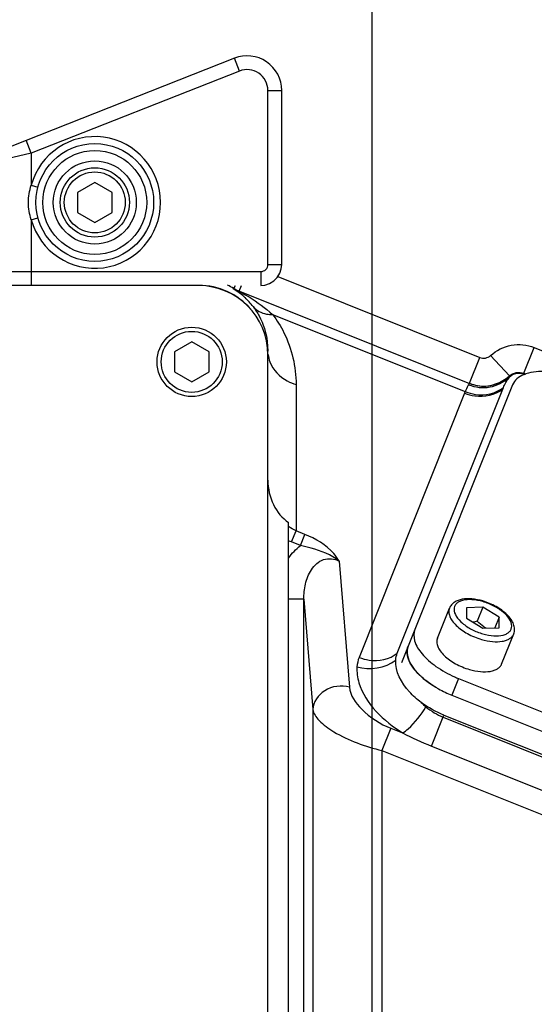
# Model space of a CAD drawing. Header units: millimetres. Extents: x 0 to 12486, y 0 to 8400.
# Tile 89 of 111: x 6385 to 6460, y 5310 to 5452. Entities that reach past the tile are written whole.
import ezdxf

# ---------------------------------------------------------------- set-up
doc = ezdxf.new("R2010")
doc.units = ezdxf.units.MM
doc.header["$LTSCALE"] = 653.4
doc.linetypes.add('CENTER', pattern=[0.6, 0.375, -0.075, 0.075, -0.075])
doc.layers.get('0').update_dxf_attribs({"linetype": 'CONTINUOUS'})
for name, color, linetype in [('03__ASM_ALL_CURVES', 7, 'CONTINUOUS'), ('1_DXF_AXIS', 7, 'CONTINUOUS'), ('304102000091DXF_CONTINUOUS_LINE', 7, 'CONTINUOUS'), ('304105000235DXF_CONTINUOUS_LINE', 7, 'CONTINUOUS'), ('304105000236DXF_CONTINUOUS_LINE', 7, 'CONTINUOUS'), ('304106000057DXF_CONTINUOUS_LINE', 7, 'CONTINUOUS'), ('304106000059DXF_CONTINUOUS_LINE', 7, 'CONTINUOUS'), ('501023000044DXF_CONTINUOUS_LINE', 7, 'CONTINUOUS'), ('501023000078DXF_CONTINUOUS_LINE', 7, 'CONTINUOUS'), ('504021000002DXF_CONTINUOUS_LINE', 7, 'CONTINUOUS'), ('DRW0004_DXF_DIMENSION', 7, 'CONTINUOUS')]:
    doc.layers.add(name, color=color, linetype=linetype)
doc.styles.get("Standard").update_dxf_attribs({"font": 'txt', "width": 0.7})
doc.dimstyles.new('DIMSTYLE_11', dxfattribs={"dimtxt": 100, "dimasz": 60, "dimexe": 1.5, "dimexo": 0, "dimgap": 1.25, "dimtad": 0, "dimtih": 1, "dimtoh": 1, "dimdsep": 46, "dimtxsty": 'Standard', "dimblk": '_FILLED', "dimblk1": '_FILLED', "dimblk2": '_FILLED', "dimcen": 0.09, "dimclrt": 5, "dimazin": 2, "dimtp": 0.5, "dimtm": 0.5, "dimtfac": 1, "dimtofl": 0, "dimtmove": 0, "dimatfit": 3, "dimldrblk": '_FILLED', "dimfxl": 0, "dimtolj": 1, "dimarcsym": 0})

# ---------------------------------------------------------------- blocks, each defined once
blk = doc.blocks.new('*D20')
at = {"layer": 'DRW0004_DXF_DIMENSION', "color": 2, "linetype": 'Continuous'}
blk.add_line((6786.31, 5314.06), (6786.31, 3726.43), dxfattribs=at)
at = {"layer": 'DRW0004_DXF_DIMENSION', "color": 5, "linetype": 'Continuous', "insert": (6661.31, 3676.43), "char_height": 100, "width": 210, "attachment_point": 3, "rotation": 90, "line_spacing_factor": 0.9}
blk.add_mtext('350', dxfattribs=at)
blk = doc.blocks.new('_FILLED')
at = {"color": 0, "linetype": 'ByBlock'}
blk.add_solid([(0, 0), (-1, 0.1167), (-1, -0.1167)], dxfattribs=at)

msp = doc.modelspace()

# ---------------------------------------------------------------- linework, layer by layer
at = {"color": 2, "linetype": 'Continuous'}
msp.add_arc((6585.31, 5588.549), 1703.38, 290, 180, dxfattribs=at)
at = {"layer": '03__ASM_ALL_CURVES', "color": 4, "linetype": 'Continuous'}
msp.add_arc((6585.31, 5588.549), 1703.38, 290, 180, dxfattribs=at)
at = {"layer": '1_DXF_AXIS', "color": 7, "linetype": 'CENTER'}
msp.add_line((6436.31, 5944.411), (6436.31, 5011.549), dxfattribs=at)
at = {"layer": '304102000091DXF_CONTINUOUS_LINE', "color": 7, "linetype": 'Continuous'}
for p, q in [((6411.31, 5413.584), (6340.071, 5413.584)), ((6416.989, 5412.831), (6450.442, 5399.45)), ((6421.222, 5405.494), (6421.31, 5404.105)), ((6458.243, 5400.798), (6458.409, 5400.731)), ((6440, 5360.51), (6455.332, 5398.838)), ((6424.31, 5283.131), (6424.31, 5379.365)), ((6446.749, 5351.592), (6517.468, 5323.304))]:
    msp.add_line(p, q, dxfattribs=at)
at = {"layer": '304102000091DXF_CONTINUOUS_LINE', "color": 9, "linetype": 'Continuous'}
for p, q in [((6416.372, 5413.151), (6416.626, 5413.584)), ((6417.184, 5412.753), (6417.516, 5413.584)), ((6422.736, 5414.841), (6451.913, 5403.17)), ((6421.977, 5409.393), (6449.822, 5398.255)), ((6458.301, 5400.911), (6459.785, 5404.622)), ((6459.785, 5404.622), (6462.867, 5403.389)), ((6450.427, 5399.456), (6451.913, 5403.17)), ((6456.199, 5400.52), (6453.487, 5403.46)), ((6458.301, 5400.911), (6458.581, 5400.798)), ((6425.381, 5399.28), (6425.379, 5378.172)), ((6456.128, 5400.276), (6456.119, 5400.215)), ((6456.132, 5400.309), (6456.128, 5400.276)), ((6449.822, 5398.255), (6434.486, 5359.917)), ((6424.737, 5376.564), (6425.381, 5378.172)), ((6426.671, 5377.656), (6425.379, 5378.172)), ((6426.027, 5376.048), (6424.737, 5376.564)), ((6426.027, 5376.048), (6426.671, 5377.656)), ((6431.601, 5373.819), (6433.086, 5355.618)), ((6426.509, 5368.299), (6424.31, 5368.299)), ((6426.509, 5368.299), (6427.805, 5352.402)), ((6426.509, 5299.252), (6426.509, 5368.299)), ((6427.805, 5352.402), (6427.805, 5299.918)), ((6444.958, 5347.115), (6446.749, 5351.592)), ((6446.624, 5351.279), (6517.468, 5322.941)), ((6439.078, 5349.685), (6437.791, 5346.469)), ((6439.078, 5349.685), (6440.759, 5349.013)), ((6444.958, 5347.115), (6515.803, 5318.777)), ((6437.791, 5346.469), (6518.227, 5314.295)), ((6437.791, 5346.469), (6437.791, 5300.097))]:
    msp.add_line(p, q, dxfattribs=at)
at = {"layer": '304102000091DXF_CONTINUOUS_LINE', "color": 7, "linetype": 'Continuous'}
for points in [[(6456.119, 5400.215), (6456.207, 5400.327), (6456.306, 5400.433)], [(6456.306, 5400.433), (6456.386, 5400.506), (6456.471, 5400.574)]]:
    msp.add_lwpolyline(points, dxfattribs=at)
at = {"layer": '304102000091DXF_CONTINUOUS_LINE', "color": 9, "linetype": 'Continuous'}
for points in [[(6456.306, 5400.433), (6456.215, 5400.357), (6456.128, 5400.276)], [(6456.471, 5400.574), (6456.295, 5400.451), (6456.132, 5400.309)], [(6424.737, 5376.564), (6424.523, 5376.654), (6424.31, 5376.751)]]:
    msp.add_lwpolyline(points, dxfattribs=at)
for centre, radius, start, end in [((6411.307, 5404.523), 10.005, 59.58826, 65.3866), ((6419.799, 5425.048), 12.381, 253.35349, 253.931), ((6419.194, 5418.342), 5.935, 240.28863, 248.19386), ((6419.408, 5418.312), 5.987, 239.53383, 246.19088), ((6410.7, 5404.052), 10.669, 46.65422, 51.45471), ((6410.774, 5404.135), 10.558, 37.20409, 46.64125), ((6425.78, 5404.128), 4.471, 186.86001, 200.71613), ((6486.363, 5380.679), 34.594, 144.21042, 144.33752)]:
    msp.add_arc(centre, radius, start, end, dxfattribs=at)
at = {"layer": '304102000091DXF_CONTINUOUS_LINE', "color": 7, "linetype": 'Continuous'}
msp.add_arc((6452.477, 5404.591), 5.529, 248.24206, 264.28218, dxfattribs=at)
for centre, major_axis, ratio, start_param, end_param in [((6411.31, 5403.582), (0, -10.002), 0.9998477, 8.5726924, 9.4247777), ((6427.31, 5385.484), (0, -7.065), 0.8492078, -1.5707963, -0.5235988)]:
    msp.add_ellipse(centre, major_axis=major_axis, ratio=ratio, start_param=start_param, end_param=end_param, dxfattribs=at)
at = {"layer": '304102000091DXF_CONTINUOUS_LINE', "color": 9, "linetype": 'Continuous'}
for points, knots in [([(6416.252, 5413.187), (6416.225, 5413.195), (6416.979, 5412.678), (6417.018, 5412.659), (6417.348, 5412.396)], [0, 0, 0, 0, 0.0644374, 1, 1, 1, 1]), ([(6416.989, 5412.831), (6416.947, 5412.848), (6417.308, 5412.65), (6417.349, 5412.628), (6417.469, 5412.562)], [0, 0, 0, 0, 0.2518088, 1, 1, 1, 1]), ([(6417.469, 5412.562), (6417.849, 5412.354), (6419.441, 5411.434), (6420.935, 5410.336), (6421.977, 5409.393)], [0, 0, 0, 0, 0.2355297, 1, 1, 1, 1]), ([(6419.183, 5410.519), (6419.645, 5409.944), (6420.674, 5409.444), (6421.691, 5409.387), (6421.977, 5409.393)], [0, 0, 0, 0, 0.7205846, 1, 1, 1, 1]), ([(6419.183, 5410.518), (6419.506, 5410.093), (6420.492, 5408.558), (6421.057, 5406.771), (6421.221, 5405.495)], [0, 0, 0, 0, 0.2933334, 1, 1, 1, 1]), ([(6421.977, 5409.393), (6422.61, 5408.57), (6424.526, 5405.509), (6425.381, 5401.839), (6425.381, 5399.28)], [0, 0, 0, 0, 0.2886716, 1, 1, 1, 1]), ([(6453.487, 5403.46), (6454.304, 5404.213), (6456.408, 5405.279), (6458.754, 5405.035), (6459.785, 5404.622)], [0, 0, 0, 0, 0.500006, 1, 1, 1, 1]), ([(6421.598, 5402.547), (6422.038, 5401.381), (6423.365, 5400.028), (6424.945, 5399.406), (6425.381, 5399.28)], [0, 0, 0, 0, 0.7333945, 1, 1, 1, 1]), ([(6458.256, 5400.848), (6458.251, 5400.841), (6458.243, 5400.825), (6458.242, 5400.807), (6458.243, 5400.798)], [0, 0, 0, 0, 0.4880134, 1, 1, 1, 1]), ([(6450.308, 5399.257), (6450.27, 5399.204), (6450.08, 5398.883), (6449.94, 5398.538), (6449.822, 5398.255)], [0, 0, 0, 0, 0.1761559, 1, 1, 1, 1]), ([(6450.308, 5399.257), (6451.267, 5398.865), (6453.436, 5398.616), (6455.391, 5399.606), (6456.132, 5400.309)], [0, 0, 0, 0, 0.5032054, 1, 1, 1, 1]), ([(6450.442, 5399.45), (6450.46, 5399.443), (6450.355, 5399.348), (6450.343, 5399.305), (6450.308, 5399.257)], [0, 0, 0, 0, 0.2462716, 1, 1, 1, 1]), ([(6456.173, 5400.476), (6456.162, 5400.459), (6456.148, 5400.402), (6456.138, 5400.346), (6456.132, 5400.309)], [0, 0, 0, 0, 0.3553533, 1, 1, 1, 1]), ([(6456.185, 5400.507), (6456.184, 5400.505), (6456.19, 5400.492), (6456.177, 5400.483), (6456.173, 5400.476)], [0, 0, 0, 0, 0.2672998, 1, 1, 1, 1]), ([(6449.733, 5398.035), (6450.199, 5397.849), (6452.025, 5397.342), (6454.145, 5397.776), (6455.247, 5398.628)], [0, 0, 0, 0, 0.2645224, 1, 1, 1, 1]), ([(6449.822, 5398.255), (6450.287, 5398.068), (6452.111, 5397.557), (6454.23, 5397.988), (6455.332, 5398.838)], [0, 0, 0, 0, 0.264667, 1, 1, 1, 1]), ([(6431.601, 5373.819), (6431.379, 5374.2), (6430.139, 5375.918), (6428.216, 5377.038), (6426.671, 5377.656)], [0, 0, 0, 0, 0.209627, 1, 1, 1, 1]), ([(6431.602, 5373.818), (6430.436, 5374.724), (6428.487, 5375.447), (6426.549, 5375.948), (6426.027, 5376.048)], [0, 0, 0, 0, 0.7353339, 1, 1, 1, 1]), ([(6426.509, 5368.299), (6426.495, 5369.037), (6426.643, 5370.533), (6427.457, 5372.638), (6429.198, 5374.347), (6430.933, 5374.175), (6431.601, 5373.818)], [0, 0, 0, 0, 0.2464872, 0.494957, 0.7470748, 1, 1, 1, 1]), ([(6434.486, 5359.917), (6434.951, 5359.731), (6436.777, 5359.224), (6438.897, 5359.658), (6440, 5360.51)], [0, 0, 0, 0, 0.2645224, 1, 1, 1, 1]), ([(6434.178, 5358.556), (6434.123, 5357.788), (6434.749, 5353.763), (6438.068, 5350.744), (6440.759, 5349.013)], [0, 0, 0, 0, 0.1938721, 1, 1, 1, 1]), ([(6433.086, 5355.618), (6431.925, 5355.923), (6429.393, 5355.67), (6427.841, 5353.469), (6427.805, 5352.401)], [0, 0, 0, 0, 0.5291973, 1, 1, 1, 1]), ([(6433.086, 5355.618), (6433.185, 5354.412), (6435.067, 5351.858), (6437.517, 5350.31), (6439.078, 5349.685)], [0, 0, 0, 0, 0.4183957, 1, 1, 1, 1]), ([(6427.805, 5352.402), (6427.886, 5351.805), (6428.845, 5350.499), (6432.099, 5348.232), (6435.373, 5347.05), (6437.791, 5346.469)], [0, 0, 0, 0, 0.1508887, 0.3766163, 1, 1, 1, 1]), ([(6440.759, 5349.013), (6441.047, 5349.182), (6442.395, 5350.234), (6443.433, 5351.625), (6444.149, 5352.787)], [0, 0, 0, 0, 0.1967754, 1, 1, 1, 1])]:
    msp.add_open_spline(points, degree=3, knots=knots, dxfattribs=at)
for points in [[(6451.913, 5403.17), (6452.408, 5402.971), (6453.095, 5403.098), (6453.487, 5403.46)], [(6458.256, 5400.848), (6457.601, 5401.11), (6456.696, 5400.949), (6456.173, 5400.476)], [(6456.185, 5400.507), (6456.71, 5400.997), (6457.634, 5401.177), (6458.301, 5400.911)], [(6452.778, 5399.064), (6454.002, 5399.13), (6455.263, 5399.654), (6456.173, 5400.476)], [(6425.379, 5378.173), (6425.001, 5378.338), (6424.641, 5378.55), (6424.31, 5378.796)], [(6424.31, 5374.238), (6424.788, 5374.918), (6425.369, 5375.54), (6426.027, 5376.048)], [(6434.486, 5359.917), (6434.313, 5359.485), (6434.211, 5359.02), (6434.178, 5358.556)], [(6434.178, 5358.556), (6435.988, 5357.995), (6438.308, 5358.336), (6439.778, 5359.532)], [(6443.456, 5353.413), (6443.677, 5353.194), (6443.908, 5352.983), (6444.149, 5352.787)], [(6444.149, 5352.787), (6444.899, 5352.178), (6445.727, 5351.638), (6446.624, 5351.279)], [(6440.759, 5349.013), (6442.135, 5348.329), (6443.532, 5347.686), (6444.958, 5347.115)]]:
    msp.add_open_spline(points, degree=3, dxfattribs=at)
at = {"layer": '304102000091DXF_CONTINUOUS_LINE', "color": 7, "linetype": 'Continuous'}
for points, knots in [([(6456.471, 5400.574), (6456.565, 5400.644), (6457.079, 5400.972), (6457.787, 5400.98), (6458.243, 5400.798)], [0, 0, 0, 0, 0.1922995, 1, 1, 1, 1]), ([(6443.456, 5353.413), (6442.841, 5353.869), (6441.033, 5355.439), (6439.66, 5357.872), (6439.778, 5359.532)], [0, 0, 0, 0, 0.314996, 1, 1, 1, 1])]:
    msp.add_open_spline(points, degree=3, knots=knots, dxfattribs=at)
for points in [[(6450.442, 5399.45), (6451.175, 5399.157), (6451.99, 5399.022), (6452.778, 5399.064)], [(6451.926, 5399.089), (6453.415, 5398.941), (6455.084, 5399.495), (6456.185, 5400.507)], [(6455.332, 5398.838), (6455.532, 5399.327), (6455.808, 5399.787), (6456.119, 5400.215)], [(6439.778, 5359.532), (6439.801, 5359.865), (6439.876, 5360.199), (6440, 5360.51)], [(6446.749, 5351.592), (6445.584, 5352.058), (6444.464, 5352.666), (6443.456, 5353.413)]]:
    msp.add_open_spline(points, degree=3, dxfattribs=at)
at = {"layer": '304105000235DXF_CONTINUOUS_LINE', "color": 7, "linetype": 'Continuous'}
for p, q in [((6411.31, 5413.549), (6340.079, 5413.549)), ((6421.31, 5284.549), (6421.31, 5403.549))]:
    msp.add_line(p, q, dxfattribs=at)
msp.add_arc((6411.31, 5403.549), 10, 0, 90, dxfattribs=at)
at = {"layer": '304105000236DXF_CONTINUOUS_LINE', "color": 7, "linetype": 'Continuous'}
for p, q in [((6456.656, 5399.248), (6441.578, 5361.553)), ((6448.857, 5356.863), (6519.421, 5328.637)), ((6447.892, 5354.451), (6518.456, 5326.225))]:
    msp.add_line(p, q, dxfattribs=at)
at = {"layer": '304105000236DXF_CONTINUOUS_LINE', "color": 9, "linetype": 'Continuous'}
msp.add_line((6448.857, 5356.863), (6447.892, 5354.451), dxfattribs=at)
at = {"layer": '304105000236DXF_CONTINUOUS_LINE', "color": 7, "linetype": 'Continuous'}
for centre, radius, start, end in [((6455.151, 5372.596), 16.946, 246.05865, 248.19803), ((6453.534, 5368.927), 15.529, 239.0808, 240.73888), ((6454.046, 5369.868), 16.601, 240.78473, 248.2412)]:
    msp.add_arc(centre, radius, start, end, dxfattribs=at)
for points, knots in [([(6461.165, 5401.14), (6460.174, 5401.169), (6458.437, 5401.067), (6456.92, 5399.908), (6456.656, 5399.248)], [0, 0, 0, 0, 0.5822804, 1, 1, 1, 1]), ([(6442.543, 5363.966), (6442.338, 5363.452), (6442.394, 5362.072), (6443.621, 5360.218), (6445.632, 5358.468), (6447.335, 5357.525), (6448.274, 5357.109)], [0, 0, 0, 0, 0.1729252, 0.3967686, 0.6791227, 1, 1, 1, 1]), ([(6445.555, 5355.605), (6444.853, 5356.025), (6443.736, 5356.815), (6442.462, 5358.138), (6441.519, 5359.568), (6441.313, 5360.889), (6441.578, 5361.553)], [0, 0, 0, 0, 0.3222649, 0.5353512, 0.7181088, 1, 1, 1, 1])]:
    msp.add_open_spline(points, degree=3, knots=knots, dxfattribs=at)
at = {"layer": '304106000057DXF_CONTINUOUS_LINE', "color": 7, "linetype": 'Continuous'}
for p, q in [((6416.478, 5446.357), (6370.577, 5428.277)), ((6423.31, 5416.584), (6423.31, 5441.705)), ((6423.243, 5415.954), (6423.31, 5416.584))]:
    msp.add_line(p, q, dxfattribs=at)
at = {"layer": '304106000057DXF_CONTINUOUS_LINE', "color": 9, "linetype": 'Continuous'}
for p, q in [((6417.211, 5444.497), (6416.478, 5446.357)), ((6417.211, 5444.497), (6387.141, 5432.652)), ((6421.31, 5441.705), (6423.31, 5441.705)), ((6421.31, 5416.584), (6421.31, 5441.705)), ((6387.141, 5432.652), (6386.408, 5434.513)), ((6387.141, 5432.652), (6382.854, 5431.639)), ((6387.141, 5432.652), (6387.141, 5428.034)), ((6387.141, 5428.034), (6388.106, 5427.773)), ((6387.141, 5423.063), (6388.106, 5423.325)), ((6387.141, 5423.063), (6387.141, 5413.584)), ((6421.31, 5416.584), (6423.31, 5416.584)), ((6387.141, 5415.584), (6420.31, 5415.584)), ((6420.31, 5415.584), (6420.31, 5413.584))]:
    msp.add_line(p, q, dxfattribs=at)
at = {"layer": '304106000057DXF_CONTINUOUS_LINE', "color": 7, "linetype": 'Continuous'}
msp.add_lwpolyline([(6420.31, 5413.584), (6420.859, 5413.635), (6421.543, 5413.849), (6422.158, 5414.22), (6422.667, 5414.728), (6423.041, 5415.341), (6423.243, 5415.954)], dxfattribs=at)
msp.add_circle((6396.31, 5425.549), 8.5, dxfattribs=at)
at = {"layer": '304106000057DXF_CONTINUOUS_LINE', "color": 9, "linetype": 'Continuous'}
msp.add_circle((6396.31, 5425.549), 7.5, dxfattribs=at)
at = {"layer": '304106000057DXF_CONTINUOUS_LINE', "color": 7, "linetype": 'Continuous'}
msp.add_arc((6418.31, 5441.705), 5, 0, 111.5, dxfattribs=at)
at = {"layer": '304106000057DXF_CONTINUOUS_LINE', "color": 9, "linetype": 'Continuous'}
for centre, radius, start, end in [((6418.31, 5441.705), 3, 0, 111.5), ((6396.31, 5425.549), 9.5, 195.16755, 164.83251)]:
    msp.add_arc(centre, radius, start, end, dxfattribs=at)
for points, knots in [([(6387.141, 5423.063), (6386.872, 5423.859), (6386.583, 5425.549), (6386.872, 5427.239), (6387.141, 5428.034)], [0, 0, 0, 0, 0.5, 1, 1, 1, 1]), ([(6420.31, 5415.584), (6420.565, 5415.584), (6421.097, 5415.797), (6421.31, 5416.329), (6421.31, 5416.584)], [0, 0, 0, 0, 0.499996, 1, 1, 1, 1]), ([(6382.854, 5415.609), (6383.119, 5415.605), (6384.548, 5415.588), (6385.978, 5415.584), (6387.141, 5415.584)], [0, 0, 0, 0, 0.18586, 1, 1, 1, 1])]:
    msp.add_open_spline(points, degree=3, knots=knots, dxfattribs=at)
at = {"layer": '304106000059DXF_CONTINUOUS_LINE', "color": 7, "linetype": 'Continuous'}
msp.add_line((6441.578, 5361.553), (6440.614, 5359.141), dxfattribs=at)
for centre, radius, start, end in [((6453.534, 5368.927), 15.529, 239.0808, 240.73888), ((6454.046, 5369.868), 16.601, 240.78473, 248.2412)]:
    msp.add_arc(centre, radius, start, end, dxfattribs=at)
msp.add_open_spline([(6441.578, 5361.553), (6441.407, 5361.126), (6441.368, 5359.681), (6442.875, 5357.477), (6444.539, 5356.213), (6445.555, 5355.605)], degree=3, knots=[0, 0, 0, 0, 0.1813095, 0.5338169, 1, 1, 1, 1], dxfattribs=at)
at = {"layer": '501023000044DXF_CONTINUOUS_LINE', "color": 7, "linetype": 'Continuous'}
for p, q in [((6396.31, 5428.436), (6393.81, 5426.992)), ((6398.81, 5426.992), (6396.31, 5428.436)), ((6393.81, 5426.992), (6393.81, 5424.105)), ((6398.81, 5424.105), (6398.81, 5426.992)), ((6393.81, 5424.105), (6396.31, 5422.662)), ((6396.31, 5422.662), (6398.81, 5424.105))]:
    msp.add_line(p, q, dxfattribs=at)
msp.add_circle((6396.31, 5425.549), 5, dxfattribs=at)
at = {"layer": '501023000044DXF_CONTINUOUS_LINE', "color": 9, "linetype": 'Continuous'}
msp.add_circle((6396.31, 5425.549), 4.4, dxfattribs=at)
at = {"layer": '501023000078DXF_CONTINUOUS_LINE', "color": 7, "linetype": 'Continuous'}
for p, q in [((6410.31, 5405.436), (6407.81, 5403.992)), ((6412.81, 5403.992), (6410.31, 5405.436)), ((6407.81, 5403.992), (6407.81, 5401.105)), ((6412.81, 5401.105), (6412.81, 5403.992)), ((6407.81, 5401.105), (6410.31, 5399.662)), ((6410.31, 5399.662), (6412.81, 5401.105)), ((6445.793, 5362.666), (6447.53, 5367.008)), ((6452.365, 5367.158), (6449.998, 5367.078)), ((6449.998, 5367.078), (6449.998, 5365.554)), ((6452.365, 5367.158), (6451.55, 5365.121)), ((6454.732, 5365.713), (6452.365, 5367.158)), ((6449.998, 5365.554), (6452.365, 5364.109)), ((6454.732, 5365.713), (6454.114, 5364.168)), ((6454.732, 5364.188), (6454.732, 5365.713)), ((6452.365, 5364.109), (6454.732, 5364.188)), ((6455.078, 5358.952), (6456.815, 5363.294))]:
    msp.add_line(p, q, dxfattribs=at)
msp.add_circle((6410.31, 5402.549), 5, dxfattribs=at)
at = {"layer": '501023000078DXF_CONTINUOUS_LINE', "color": 9, "linetype": 'Continuous'}
msp.add_circle((6410.31, 5402.549), 4.4, dxfattribs=at)
at = {"layer": '501023000078DXF_CONTINUOUS_LINE', "color": 7, "linetype": 'Continuous'}
for points, knots in [([(6452.339, 5368.051), (6451.83, 5368.197), (6450.843, 5368.392), (6449.429, 5368.371), (6448.391, 5368.021), (6447.796, 5367.504), (6447.598, 5367.179), (6447.53, 5367.008)], [0, 0, 0, 0, 0.2978063, 0.5623708, 0.7900706, 0.895996, 1, 1, 1, 1]), ([(6456.815, 5363.294), (6456.902, 5363.513), (6456.984, 5364.002), (6456.823, 5364.739), (6456.437, 5365.444), (6455.645, 5366.362), (6454.282, 5367.329), (6453.016, 5367.855), (6452.339, 5368.051)], [0, 0, 0, 0, 0.0986446, 0.2005945, 0.3103598, 0.4313082, 0.7051322, 1, 1, 1, 1]), ([(6452.829, 5364.122), (6452.712, 5364.186), (6452.249, 5364.47), (6451.838, 5364.831), (6451.55, 5365.121)], [0, 0, 0, 0, 0.2462153, 1, 1, 1, 1]), ([(6445.793, 5362.666), (6445.724, 5362.492), (6445.663, 5362.084), (6445.827, 5361.446), (6446.207, 5360.794), (6447.018, 5359.888), (6448.426, 5358.911), (6449.733, 5358.371), (6450.435, 5358.169)], [0, 0, 0, 0, 0.0800073, 0.1702219, 0.2764289, 0.3998004, 0.6876379, 1, 1, 1, 1]), ([(6450.435, 5358.169), (6450.955, 5358.019), (6451.951, 5357.819), (6453.176, 5357.823), (6454.002, 5358.024), (6454.488, 5358.25), (6454.861, 5358.557), (6455.024, 5358.818), (6455.078, 5358.952)], [0, 0, 0, 0, 0.3206315, 0.5988712, 0.717409, 0.8218097, 0.9143775, 1, 1, 1, 1])]:
    msp.add_open_spline(points, degree=3, knots=knots, dxfattribs=at)
at = {"layer": '501023000078DXF_CONTINUOUS_LINE', "color": 9, "linetype": 'Continuous'}
for points, knots in [([(6452.365, 5367.957), (6451.847, 5368.106), (6450.866, 5368.293), (6449.668, 5368.236), (6448.912, 5367.956), (6448.507, 5367.664), (6448.25, 5367.277), (6448.14, 5366.634), (6448.515, 5365.71), (6449.45, 5364.74), (6450.775, 5363.883), (6451.815, 5363.469), (6452.365, 5363.31)], [0, 0, 0, 0, 0.1525468, 0.280324, 0.3327329, 0.3781754, 0.4193733, 0.4605971, 0.5576911, 0.6856293, 0.8382652, 1, 1, 1, 1]), ([(6447.53, 5367.008), (6447.46, 5366.834), (6447.4, 5366.426), (6447.564, 5365.788), (6447.944, 5365.136), (6448.755, 5364.23), (6450.162, 5363.253), (6451.47, 5362.713), (6452.172, 5362.511)], [0, 0, 0, 0, 0.0800102, 0.1702286, 0.2764346, 0.3998042, 0.6876348, 1, 1, 1, 1]), ([(6452.365, 5363.31), (6452.884, 5363.16), (6453.864, 5362.974), (6455.063, 5363.031), (6455.818, 5363.31), (6456.224, 5363.603), (6456.48, 5363.99), (6456.591, 5364.633), (6456.215, 5365.557), (6455.28, 5366.527), (6453.956, 5367.383), (6452.915, 5367.798), (6452.365, 5367.957)], [0, 0, 0, 0, 0.1525468, 0.280324, 0.3327329, 0.3781754, 0.4193733, 0.4605971, 0.5576911, 0.6856293, 0.8382652, 1, 1, 1, 1]), ([(6452.172, 5362.511), (6452.692, 5362.361), (6453.688, 5362.161), (6454.913, 5362.165), (6455.738, 5362.366), (6456.225, 5362.592), (6456.598, 5362.899), (6456.761, 5363.16), (6456.815, 5363.294)], [0, 0, 0, 0, 0.3206428, 0.5988762, 0.7174116, 0.8218104, 0.9143766, 1, 1, 1, 1])]:
    msp.add_open_spline(points, degree=3, knots=knots, dxfattribs=at)
at = {"layer": '501023000078DXF_CONTINUOUS_LINE', "color": 7, "linetype": 'Continuous'}
msp.add_open_spline([(6451.55, 5365.121), (6451.35, 5365.064), (6451.148, 5365.014), (6450.943, 5364.976)], degree=3, dxfattribs=at)
at = {"layer": '504021000002DXF_CONTINUOUS_LINE', "color": 7, "linetype": 'Continuous'}
msp.add_circle((6396.31, 5425.549), 6, dxfattribs=at)

# ---------------------------------------------------------------- dimensions: what is measured, and where the dimension line sits
at = {"layer": 'DRW0004_DXF_DIMENSION', "color": 2, "linetype": 'Continuous'}
dim = msp.add_ordinate_dim(feature_location=(6786.31, 5314.056), offset=(0, -1587.626), dtype=1, origin=(6436.31, 5314.056), dimstyle='DIMSTYLE_11', override={"dimgap": 25.000088, "dimtad": 1, "dimtih": 0, "dimtoh": 0}, dxfattribs=at)
dim.commit()
dim.dimension.update_dxf_attribs({"geometry": '*D20', "text_midpoint": (6711.31, 3571.431)})

doc.saveas('drawing.dxf')
